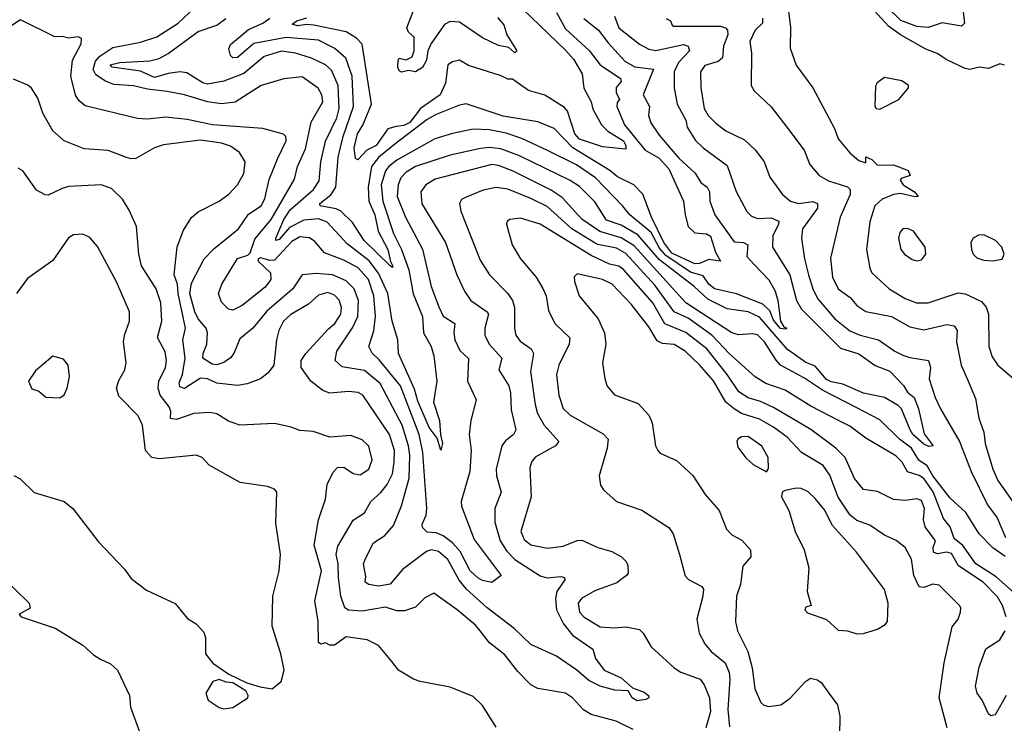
# Model space of a CAD drawing. Extents: x 1246230 to 1426786, y 660032 to 763141.
# Tile 87 of 256: x 1296032 to 1300294, y 691185 to 694230. Entities that reach past the tile are written whole.
import ezdxf

# ---------------------------------------------------------------- set-up
doc = ezdxf.new("R2010")
doc.units = 0

msp = doc.modelspace()

# ---------------------------------------------------------------- linework, layer by layer
at = {"layer": '0CON10XD'}
for points in [[(1298606, 694245), (1298625.3, 694195), (1298715, 694124.2), (1298755, 694102.6), (1298785, 694097.3), (1298905, 694122.1), (1298925.6, 694115), (1298931.5, 694095), (1298883.7, 694045), (1298864.8, 694005), (1298864.2, 693935), (1298877.8, 693865), (1298915.4, 693795), (1298921.1, 693765), (1298957.5, 693707.5), (1298990, 693675), (1299095, 693598.2), (1299132.9, 693487.1), (1299179.5, 693399.5), (1299199.2, 693379.2), (1299225, 693369.6), (1299285, 693371.9), (1299317.5, 693357.5), (1299316.8, 693345), (1299292.6, 693295), (1299291.2, 693245), (1299365.4, 693125.4), (1299394.2, 693014.2), (1299416.4, 692976.4), (1299585, 692808.4), (1299665, 692783.3), (1299735, 692733.3), (1299798.6, 692708.6), (1299857.4, 692647.4), (1299875, 692618.4), (1299903.4, 692595), (1299923.1, 692545), (1299947.2, 692437.2), (1299985.5, 692385), (1299967.5, 692382.5), (1299945, 692392.5), (1299897.5, 692435), (1299886.2, 692455), (1299848.9, 692545), (1299835, 692560.4), (1299775, 692594.5), (1299685, 692613.8), (1299595, 692652.5), (1299545, 692662), (1299525, 692672.1), (1299475, 692729.8), (1299435, 692745.8), (1299355, 692802), (1299235, 692942.8), (1299185, 692965.5), (1299095, 692979.2), (1299010.2, 693020.2), (1298951.3, 693075), (1298801.2, 693191.2), (1298708.3, 693298.3), (1298635, 693340.3), (1298572.2, 693362.2), (1298521.2, 693441.2), (1298455, 693508.6), (1298415, 693533.7), (1298195, 693640.6), (1298115, 693670.9), (1298065, 693677.4), (1298026.9, 693673.1), (1297895.8, 693644.2), (1297745, 693594.3), (1297705, 693570.5), (1297681, 693545), (1297669.6, 693515), (1297665.2, 693465), (1297701.9, 693375), (1297776.1, 693236.1), (1297813.7, 693075), (1297846.8, 692986.8), (1297865, 692946.9), (1297915.5, 692915), (1297910.7, 692875), (1297915.3, 692845), (1297937.6, 692797.6), (1297974, 692764), (1297970.7, 692665), (1298007.8, 692585), (1297985.4, 692495), (1297977.8, 692435), (1297985.7, 692365), (1297980.9, 692275), (1297943.2, 692145), (1297944.7, 692125), (1297999.5, 691979.5), (1298116.7, 691825), (1298076, 691794), (1298035, 691802), (1298015, 691813.7), (1297982.4, 691845), (1297938.7, 691928.7), (1297905.9, 691965.9), (1297865, 691996.6), (1297835, 692008.3), (1297795, 692011.7), (1297775, 692032.2), (1297773.5, 692046.5), (1297791.4, 692085), (1297794.7, 692115), (1297776.9, 692356.9), (1297761.4, 692435), (1297680.5, 692645), (1297588.1, 692758.1), (1297556.9, 692786.9), (1297543.1, 692815), (1297565, 692884), (1297572.6, 692945), (1297565.2, 693035), (1297541.4, 693105), (1297496.7, 693156.7), (1297435, 693188.7), (1297351, 693221), (1297309.4, 693269.4), (1297286.2, 693286.2), (1297245, 693289.5), (1297210, 693270), (1297135, 693188.8), (1297115, 693187.5), (1297075, 693199.2), (1297064.3, 693195), (1297064, 693185), (1297117.9, 693135), (1297118.7, 693105), (1297095, 693071.8), (1296995, 692992.5), (1296955, 692972.5), (1296935, 692977.5), (1296905, 693006.7), (1296892, 693045), (1296906.7, 693085), (1296974.2, 693195.8), (1297018.8, 693211.2), (1297029.2, 693220.8), (1297049.8, 693280.2), (1297119.7, 693365), (1297220.9, 693539.1), (1297234.7, 693595), (1297268.3, 693671.7), (1297293.4, 693786.6), (1297343.7, 693875), (1297339.3, 693905), (1297323.3, 693933.3), (1297255, 693983.3), (1297175, 693973.6), (1297077.8, 693945), (1296965, 693872.9), (1296905, 693866.4), (1296845, 693874.2), (1296745, 693905.3), (1296669.9, 693919.9), (1296585, 693929.8), (1296525, 693944.2), (1296439, 693949), (1296403.7, 693963.7), (1296361.6, 693991.6), (1296350, 694015), (1296360.1, 694049.9), (1296378.4, 694071.6), (1296435, 694109.6), (1296555, 694132.7), (1296625, 694156.5), (1296717.3, 694215), (1296793.3, 694285)], [(1300112.7, 694287.3), (1300121.1, 694215), (1300108.2, 694201.8), (1300025, 694216.7), (1299963.9, 694196.1), (1299915, 694200.5), (1299846.8, 694226.8), (1299785, 694285.3)], [(1298473.9, 694235), (1298537.7, 694185), (1298579.3, 694129.3), (1298651.1, 694051.1), (1298695, 694026.3), (1298775.4, 694015.4), (1298730.3, 693905), (1298757.9, 693855), (1298753.1, 693815), (1298764.3, 693784.3), (1298800.3, 693730.3), (1298885, 693630.4), (1298955.2, 693565.2), (1298980.4, 693525), (1299007.2, 693505), (1299017.6, 693485), (1299019.8, 693445), (1299040.9, 693385), (1299125, 693268.2), (1299165.6, 693265.6), (1299183.7, 693255), (1299178.9, 693205), (1299210.8, 693170.8), (1299275, 693104.6), (1299301.6, 693055), (1299313.3, 693015), (1299324.6, 692924.6), (1299340.2, 692900.2), (1299353.3, 692895), (1299345, 692890), (1299325, 692893.5), (1299295, 692930), (1299279.4, 692969.4), (1299248.1, 692998.1), (1299135, 693043), (1299039, 693065), (1299015.4, 693085), (1298991, 693121), (1298935, 693137.5), (1298829.2, 693209.2), (1298800.9, 693240.9), (1298765, 693309.3), (1298672.9, 693385), (1298643.4, 693423.4), (1298525, 693545.7), (1298441.8, 693601.8), (1298316.4, 693663.6), (1298205.8, 693715.8), (1298138.2, 693738.2), (1298065, 693753.3), (1297994.4, 693755.6), (1297905, 693738), (1297828.5, 693715), (1297665, 693621.6), (1297630, 693595), (1297614.7, 693575.3), (1297596.4, 693515), (1297603.1, 693445), (1297650.4, 693305), (1297684.4, 693235), (1297716.8, 693146.8), (1297735, 693043.3), (1297775.9, 692945), (1297780.3, 692875), (1297812.6, 692815), (1297824.7, 692774.7), (1297837.5, 692665), (1297822.9, 692575), (1297848.5, 692495), (1297852.7, 692432.7), (1297862.5, 692395), (1297855, 692366.7), (1297838.7, 692418.7), (1297805, 692465.5), (1297755, 692578.4), (1297740.2, 692630.2), (1297671.4, 692785), (1297668, 692845), (1297644.5, 692924.5), (1297625.1, 693045.1), (1297585, 693133), (1297545, 693186.5), (1297449.3, 693259.3), (1297363, 693353), (1297325, 693367.9), (1297261.9, 693361.9), (1297199.8, 693330.2), (1297155, 693279.2), (1297140, 693275), (1297140.5, 693285), (1297174.9, 693365), (1297203.1, 693406.9), (1297303.6, 693495), (1297327.8, 693532.2), (1297335.6, 693615), (1297355.5, 693704.5), (1297405.1, 693804.9), (1297414.5, 693845), (1297410.4, 693945), (1297381.7, 694011.7), (1297355, 694035.3), (1297295, 694063), (1297225, 694085.5), (1297165, 694093.4), (1297090, 694070), (1297002.7, 693997.3), (1296915.9, 693964.1), (1296845, 693951.2), (1296825, 693956.2), (1296783, 693983), (1296755, 693999.8), (1296725, 694004.8), (1296675, 693997.5), (1296615, 693979.3), (1296555, 694007.6), (1296432, 694025), (1296423.5, 694035), (1296465, 694045.2), (1296595, 694052.5), (1296635, 694061.7), (1296675, 694083.7), (1296805, 694178.3), (1296885, 694206.7), (1296924.6, 694235.4)], [(1298355, 694260.5), (1298395, 694191.1), (1298496.4, 694096.4), (1298545, 694034.7), (1298632.5, 693975), (1298635, 693963.1), (1298613.2, 693936.8), (1298613.2, 693915), (1298628.6, 693885), (1298618.5, 693871.5), (1298616.6, 693855), (1298650.2, 693775), (1298738.7, 693665), (1298800, 693630), (1298841.9, 693585), (1298904.7, 693445), (1298912, 693385), (1298926.2, 693335), (1298955, 693306.9), (1299005, 693303.2), (1299022.7, 693292.7), (1299044.4, 693224.4), (1299065.5, 693184.5), (1299015, 693192.4), (1298975, 693174.8), (1298955, 693173.6), (1298855, 693219.7), (1298819.7, 693265), (1298766.1, 693375), (1298729.7, 693475), (1298690.8, 693515), (1298620.3, 693550.3), (1298586.9, 693576.9), (1298425.9, 693675.9), (1298345, 693759.7), (1298275, 693787.7), (1298125, 693812.6), (1297965, 693865.4), (1297935, 693859.6), (1297835, 693819.7), (1297795, 693797.8), (1297655, 693690.7), (1297585, 693634.1), (1297554.6, 693595), (1297540.1, 693505), (1297543.8, 693445), (1297569.1, 693385), (1297584, 693314), (1297624.8, 693235), (1297637.2, 693182.8), (1297647.1, 693162.9), (1297645, 693158), (1297635, 693164.5), (1297522.7, 693275), (1297471.8, 693351.8), (1297421.3, 693401.3), (1297401.4, 693411.4), (1297331.9, 693425), (1297330.8, 693435), (1297378.7, 693471.3), (1297399.8, 693505), (1297410.6, 693635), (1297432.6, 693725), (1297476.3, 693855), (1297471.2, 693985), (1297443.5, 694063.5), (1297396, 694106), (1297325, 694141.6), (1297185, 694152.6), (1297045, 694126.7), (1296975, 694066.4), (1296955, 694064.8), (1296943.8, 694075), (1296936.5, 694103.5), (1296945, 694122.5), (1297022.6, 694187.4), (1297083.6, 694215), (1297113.9, 694236.1)], [(1298209.2, 694275), (1298395, 694098.2), (1298428.6, 694058.6), (1298466, 693995), (1298473.3, 693933.3), (1298505.4, 693875), (1298512.7, 693842.7), (1298550.6, 693775), (1298577.6, 693747.6), (1298645, 693706.1), (1298656.3, 693685), (1298655, 693670), (1298555, 693680), (1298455, 693712.4), (1298435, 693736.5), (1298403.5, 693833.5), (1298389.9, 693849.9), (1298305, 693902.7), (1298235, 693923.1), (1298165, 693972.5), (1298145, 693971.9), (1298116.6, 693986.6), (1297975, 694031.2), (1297935, 694054.5), (1297905, 694046.9), (1297885.8, 694034.2), (1297875.3, 693955.3), (1297852.3, 693905), (1297766.3, 693845), (1297720.9, 693785), (1297695, 693772.7), (1297662.1, 693767.9), (1297625, 693757), (1297575, 693684.8), (1297535, 693665.3), (1297495, 693623.1), (1297485, 693628.6), (1297479.4, 693675), (1297493.8, 693736.2), (1297516.5, 693773.5), (1297555.3, 693865), (1297514.7, 694124.7), (1297489.7, 694149.7), (1297445, 694176.8), (1297305, 694206.6), (1297275, 694209.4), (1297233.8, 694203.8), (1297211.2, 694211.2), (1297231.5, 694225), (1297275, 694238.1)], [(1298100.2, 694240.2), (1298127.8, 694207.8), (1298141.1, 694165), (1298183.8, 694095), (1298175, 694086.2), (1298149.4, 694109.4), (1298105, 694118.9), (1298035, 694151.4), (1297935, 694220), (1297895, 694222.1), (1297871.2, 694208.8), (1297813.4, 694126.6), (1297799.1, 694095), (1297792.9, 694055), (1297775, 694023.8), (1297745, 694003.8), (1297715, 694010), (1297685, 694003.1), (1297675, 694008.9), (1297668.8, 694025), (1297670, 694055), (1297675, 694063.3), (1297705, 694055.6), (1297730.9, 694069.1), (1297740, 694095), (1297740, 694155), (1297715.3, 694175.3), (1297708.2, 694195), (1297734.6, 694265)], [(1298830.8, 694235), (1298848.6, 694225), (1298855.6, 694205.6), (1298862.5, 694202.5), (1299065, 694201.7), (1299086.7, 694195), (1299095.5, 694185), (1299097.8, 694165), (1299078.9, 694115), (1299073.8, 694065), (1299055, 694048.5), (1298998, 694032), (1298978.2, 694005), (1298979.7, 693935), (1298994.8, 693845), (1299012.2, 693815), (1299045, 693781.6), (1299089.1, 693749.1), (1299170, 693710), (1299216.7, 693665), (1299254.5, 693615), (1299279.1, 693549.1), (1299333.4, 693473.4), (1299368.6, 693445), (1299402.5, 693435), (1299465, 693442.9), (1299484.7, 693434.7), (1299485, 693414.5), (1299420.7, 693325), (1299415.4, 693285), (1299428.6, 693195), (1299446.6, 693125), (1299464.8, 693065), (1299485, 693023.8), (1299559.7, 692935), (1299625, 692883.3), (1299670, 692865), (1299750, 692845), (1299819.5, 692795), (1299855, 692777.8), (1299885, 692767.2), (1299965.5, 692755.5), (1299974.5, 692725), (1299968.8, 692675), (1299995.4, 692595), (1300017.3, 692545), (1300100, 692405), (1300150.2, 692275), (1300220.8, 692130.8), (1300263.3, 692073.3), (1300299.3, 691989.3)], [(1299246.9, 694236.9), (1299247, 694215), (1299215, 694184.6), (1299192.1, 694135), (1299199.6, 694085), (1299198, 693945), (1299211.7, 693921.7), (1299285, 693852.5), (1299351.9, 693765), (1299428.2, 693665), (1299452.9, 693602.9), (1299492.9, 693555), (1299532.8, 693532.8), (1299615, 693507.3), (1299626.3, 693495), (1299626.6, 693473.4), (1299584.1, 693375), (1299541.7, 693198.3), (1299550, 693115), (1299575, 693065.5), (1299627, 693027), (1299655, 692992.9), (1299695, 692967.3), (1299805, 692945.2), (1299885, 692900.6), (1299945, 692887.8), (1300045, 692911.4), (1300076.7, 692905), (1300089.3, 692885), (1300087.3, 692835), (1300107.5, 692735), (1300135, 692672), (1300169.8, 692589.8), (1300184, 692505), (1300205.3, 692445.3), (1300211.4, 692395), (1300243.8, 692285), (1300265.3, 692235), (1300327.7, 692147.7)], [(1299360.4, 694265), (1299368.3, 694198.3), (1299367.4, 694107.4), (1299393, 694033), (1299465.7, 693935.7), (1299558.4, 693758.4), (1299575, 693714.4), (1299625, 693654.4), (1299665, 693620), (1299695, 693610), (1299695, 693636), (1299721.2, 693625), (1299745, 693600), (1299815, 693601.2), (1299877.3, 693577.3), (1299886.7, 693555), (1299847.5, 693542.5), (1299842.5, 693535), (1299856.7, 693515), (1299905.3, 693485.3), (1299921.2, 693465), (1299907.3, 693462.7), (1299845, 693477.1), (1299815, 693473.3), (1299765, 693453.3), (1299734.1, 693425), (1299711.3, 693355), (1299697.5, 693235), (1299711.5, 693155), (1299720.5, 693135), (1299795, 693064.6), (1299865, 693022.8), (1299914.3, 693004.3), (1299965, 693004.7), (1300095, 693048.2), (1300125, 693043.1), (1300195, 693010.6), (1300215.9, 692985.9), (1300225.4, 692955), (1300227.5, 692815), (1300241.4, 692771.4), (1300265.3, 692735.3), (1300335.3, 692675.3)], [(1300295, 694033.8), (1300275, 694038.8), (1300225, 694019.2), (1300185, 694024.2), (1300145.5, 694014.5), (1300125, 694018.9), (1300045, 694056.5), (1300003.7, 694083.7), (1299955, 694102.1), (1299845, 694164.8), (1299792.2, 694202.2), (1299730.5, 694270.5)], [(1300297.1, 691907.1), (1300245, 691944.5), (1300185, 692004.6), (1300127.1, 692097.1), (1300059.6, 692159.6), (1299985, 692255.4), (1299959.6, 692299.6), (1299923.6, 692323.6), (1299892, 692375), (1299840.6, 692415), (1299755, 692498.7), (1299655, 692550.7), (1299506.4, 692626.4), (1299428.7, 692678.7), (1299325, 692734.7), (1299305.8, 692755.8), (1299256.5, 692835), (1299225, 692865.3), (1299205, 692870), (1299143.4, 692866.6), (1299115, 692875.2), (1298915, 693005.2), (1298691.1, 693251.1), (1298635, 693285.6), (1298543.7, 693313.7), (1298465, 693367.3), (1298380, 693460), (1298332, 693492), (1298167.3, 693575), (1298105, 693598.9), (1298075, 693602.9), (1297830.1, 693539.9), (1297790, 693515), (1297768.9, 693485), (1297773.1, 693433.1), (1297875.2, 693265.2), (1297924, 693125), (1297957.5, 693055), (1297985, 693014.6), (1298055.2, 692965.2), (1298060.9, 692955), (1298044.7, 692895), (1298044.7, 692865), (1298063.4, 692825), (1298118.8, 692765), (1298106.2, 692715), (1298148.8, 692645), (1298156.1, 692615), (1298158.8, 692541.2), (1298179.6, 692455), (1298168.9, 692435), (1298135, 692407.8), (1298119.2, 692385), (1298094.7, 692285), (1298096.5, 692255), (1298116.6, 692185), (1298088.5, 692115), (1298089.2, 692055), (1298111.2, 691975), (1298139.9, 691929.9), (1298175, 691893.8), (1298285, 691822.8), (1298315, 691813.6), (1298375, 691819.6), (1298390, 691815), (1298391.4, 691805), (1298356.7, 691755), (1298351, 691725), (1298356, 691675), (1298385.2, 691615), (1298425, 691566.6), (1298512.5, 691505), (1298524.2, 691465), (1298561.4, 691415), (1298635, 691382.1), (1298685, 691338.6), (1298735, 691319.2), (1298753.5, 691305), (1298755.4, 691294.6), (1298742.8, 691287.2), (1298705, 691282.2), (1298682.5, 691295), (1298665.5, 691325.5), (1298607.4, 691327.4), (1298544.8, 691344.8), (1298495, 691369.8), (1298443.3, 691415), (1298355, 691475.3), (1298245, 691526.2), (1298172, 691595), (1298055, 691684.8), (1297965.4, 691765.4), (1297934.1, 691804.1), (1297885, 691893.6), (1297845, 691928.7), (1297815, 691934.8), (1297792.4, 691927.6), (1297689.2, 691850.8), (1297635, 691787.1), (1297585, 691777.5), (1297542.5, 691785), (1297526.7, 691795), (1297529.5, 691820.5), (1297520, 691875), (1297528.3, 691898.3), (1297563.3, 691965), (1297612.5, 691997.5), (1297649.7, 692040.3), (1297684.8, 692125.2), (1297718.1, 692245), (1297720.3, 692345), (1297715.4, 692385), (1297687.7, 692475), (1297591.6, 692655), (1297525, 692711.9), (1297428, 692728), (1297396.9, 692755), (1297405.3, 692795), (1297473, 692897), (1297496, 692945), (1297498.4, 693015), (1297479.3, 693065), (1297445, 693099.3), (1297385.2, 693125.2), (1297315, 693131.9), (1297255, 693125.7), (1297214.6, 693065), (1297101.7, 692968.3), (1297041.5, 692895), (1296985, 692848.2), (1296958.8, 692785), (1296943.7, 692766.3), (1296915, 692746.1), (1296885, 692736.6), (1296865, 692739.4), (1296824.8, 692765), (1296825.7, 692785), (1296841.4, 692825), (1296844.8, 692875), (1296838.9, 692895), (1296804.8, 692935), (1296789.7, 692965), (1296768.3, 693045), (1296775, 693089.1), (1296830.4, 693195), (1296871.6, 693238.4), (1296979.3, 693325), (1297022.3, 693387.7), (1297076.9, 693425), (1297092.5, 693455), (1297112.3, 693537.7), (1297148.8, 693631.2), (1297185.5, 693705), (1297184.2, 693724.2), (1297174.1, 693734.1), (1297085, 693759.5), (1296866.7, 693775), (1296757.4, 693797.4), (1296665, 693808.1), (1296585, 693799.7), (1296541.9, 693801.9), (1296315, 693857.2), (1296289.3, 693879.3), (1296273.9, 693903.9), (1296253.3, 693985), (1296260.3, 694055), (1296297.8, 694125), (1296299.1, 694149.1), (1296285, 694155.7), (1296245, 694150), (1296215, 694157.5), (1296183.6, 694156.4), (1296035, 694229.2), (1295971.8, 694188.2)], [(1299755, 693843.3), (1299837.5, 693885), (1299880, 693935), (1299880, 693945), (1299850, 693965), (1299775, 693980), (1299743.6, 693956.4), (1299737, 693943), (1299733.6, 693856.4), (1299740, 693845), (1299755, 693843.3)], [(1298025, 691584.2), (1298005, 691609.4), (1297925.6, 691675), (1297825, 691747.5), (1297785, 691728), (1297745, 691686.9), (1297698.2, 691671.8), (1297665, 691670.9), (1297615, 691687.6), (1297515, 691670.6), (1297454.8, 691674.8), (1297439.6, 691685), (1297422.3, 691735), (1297411.9, 691815), (1297410.5, 691875), (1297402.3, 691915), (1297408.3, 691951.7), (1297475, 692064.4), (1297524.3, 692095), (1297552.5, 692145), (1297595, 692183.1), (1297622.5, 692217.5), (1297645.2, 692265), (1297653.2, 692315), (1297654, 692365), (1297633, 692435), (1297544.7, 692565), (1297517.3, 692605), (1297496.8, 692616.8), (1297455, 692620.9), (1297375, 692612.9), (1297344.4, 692625), (1297292.2, 692665), (1297250, 692725), (1297250, 692755), (1297270, 692785), (1297368.1, 692891.9), (1297396.5, 692915), (1297421.6, 692955), (1297425.2, 692985), (1297415, 693016.2), (1297395, 693037.9), (1297365, 693049), (1297325, 693037.6), (1297281.3, 692998.7), (1297205, 692954.2), (1297173.2, 692925), (1297153.3, 692885), (1297142.8, 692845), (1297131.4, 692735), (1297108, 692702), (1297073.8, 692676.2), (1297015.9, 692654.1), (1296975, 692646.6), (1296885, 692657.3), (1296845, 692675.7), (1296815, 692678.3), (1296745, 692633.5), (1296725, 692641.1), (1296721.8, 692658.2), (1296736.3, 692693.7), (1296748.4, 692765), (1296738.6, 692845), (1296749.4, 692895), (1296717.1, 693045), (1296714.8, 693084.8), (1296699.8, 693125), (1296713.2, 693246.8), (1296740.9, 693319.1), (1296775, 693374.4), (1296805, 693397.9), (1296895, 693443.9), (1296937.1, 693475), (1296975.2, 693514.8), (1297002.4, 693565), (1297008.4, 693615), (1296983.8, 693655), (1296945, 693682.2), (1296906, 693695), (1296815, 693708.1), (1296655, 693687.9), (1296614.7, 693675.3), (1296535, 693629.4), (1296515, 693627.5), (1296493.9, 693633.9), (1296415, 693664.5), (1296311.4, 693671.4), (1296224, 693705), (1296175, 693749.2), (1296131.5, 693825), (1296110.8, 693890.8), (1296083.5, 693933.5), (1296066.7, 693946.7), (1296005, 693973.1)], [(1298095, 691168), (1298035, 691262), (1297995, 691300), (1297895, 691340.8), (1297765.4, 691365.4), (1297736.1, 691376.1), (1297672, 691415), (1297642.2, 691452.2), (1297585, 691521.9), (1297536, 691546), (1297445, 691559.2), (1297395, 691522.5), (1297375, 691522.2), (1297355, 691533.3), (1297335, 691527.8), (1297324.8, 691534.8), (1297323.6, 691625), (1297309.6, 691715), (1297337.6, 691845), (1297306.7, 691955), (1297324.6, 692065), (1297355.4, 692155), (1297362.1, 692217.9), (1297388.3, 692271.7), (1297407.6, 692292.4), (1297435, 692293.1), (1297475, 692265.6), (1297505, 692259.5), (1297543.3, 692285), (1297557.7, 692325), (1297543.4, 692383.4), (1297515, 692412.2), (1297465, 692430.6), (1297375, 692422.9), (1297302.4, 692447.6), (1297245, 692451.8), (1297206.7, 692466.7), (1297135, 692482.5), (1296985, 692475.6), (1296935, 692492.5), (1296885, 692523.5), (1296855, 692530.5), (1296785, 692525.4), (1296710.4, 692499.6), (1296685, 692504.4), (1296685.8, 692535), (1296679.3, 692555), (1296640.5, 692605), (1296630.8, 692635), (1296634.1, 692665), (1296662.5, 692725), (1296667.4, 692755), (1296661.7, 692791.7), (1296628.4, 692855), (1296646.7, 692925), (1296643, 693005), (1296623.1, 693065), (1296559.3, 693165), (1296548, 693215), (1296537.5, 693335), (1296506.2, 693405), (1296476.2, 693453.8), (1296429.4, 693499.4), (1296385, 693514.6), (1296245, 693507.7), (1296215, 693499.6), (1296155, 693470), (1296141.7, 693471.7), (1296105, 693492.5), (1296045, 693575.6), (1296025, 693587.1)], [(1300364.8, 691725), (1300259.1, 691819.1), (1300171.2, 691875), (1300114.2, 691954.2), (1300076.4, 691985), (1300059.1, 692035), (1300031.4, 692071.4), (1299986.4, 692186.4), (1299945, 692244.4), (1299925, 692257.4), (1299875, 692273.2), (1299852.5, 692315), (1299825, 692342.2), (1299695, 692419.2), (1299625, 692471.2), (1299575.7, 692495.7), (1299456.8, 692556.8), (1299345, 692626.3), (1299262.2, 692655), (1299215, 692684), (1299105, 692783.2), (1299027.5, 692865), (1298925, 692937.7), (1298865.1, 692965.1), (1298781.5, 693081.5), (1298655, 693218.5), (1298615, 693240.9), (1298535, 693257.4), (1298515, 693267.2), (1298421.9, 693325), (1298315, 693421.9), (1298245, 693456), (1298145, 693496.7), (1298095, 693503.6), (1298038, 693492), (1297965, 693462.3), (1297945, 693451.4), (1297935.6, 693434.4), (1297941.7, 693401.7), (1298025, 693189.4), (1298065.5, 693125), (1298145, 693045.4), (1298165, 693014.2), (1298173.8, 692985), (1298173.2, 692895), (1298178.8, 692865), (1298198.5, 692838.5), (1298245.9, 692805.9), (1298255.8, 692785), (1298243, 692707), (1298262.5, 692565), (1298273.4, 692525), (1298302.7, 692475), (1298365.5, 692405), (1298351.1, 692385), (1298263.8, 692336.2), (1298246.9, 692315), (1298240.3, 692289.7), (1298245.4, 692165), (1298201.8, 692015), (1298215, 691980.5), (1298245, 691957.3), (1298316.9, 691943.1), (1298385, 691951.8), (1298444.7, 691975.3), (1298465, 691977.1), (1298535, 691945.4), (1298595, 691928.5), (1298637.5, 691905), (1298657.1, 691885), (1298665, 691867.5), (1298665.6, 691835), (1298659.2, 691825), (1298617.2, 691792.8), (1298521.7, 691758.3), (1298464.4, 691725), (1298449.6, 691705), (1298454.7, 691665), (1298475, 691643.3), (1298545, 691601.7), (1298605, 691597.2), (1298655, 691602.7), (1298715, 691590), (1298731.1, 691575), (1298765.4, 691515.4), (1298865, 691424.5), (1298894.2, 691405.8), (1298977.5, 691375), (1298995, 691351.1), (1299017.5, 691295), (1299022.6, 691235), (1299002.7, 691165)], [(1300302.3, 691645), (1300285.9, 691695), (1300265, 691732.3), (1300202.4, 691795), (1300095.9, 691865.9), (1300065, 691919.3), (1300045, 691925.7), (1300005, 691917.6), (1299987.8, 691925), (1299985.9, 691945), (1299996.2, 691975), (1299952, 692035), (1299944.6, 692065), (1299948.4, 692115), (1299935, 692148.6), (1299915, 692156.7), (1299865, 692149.1), (1299815, 692153.8), (1299745, 692187.5), (1299685, 692196.5), (1299645, 692244.4), (1299604.8, 692334.8), (1299565.2, 692375.2), (1299455.8, 692455.8), (1299295, 692551), (1299238, 692578), (1299185, 692593.9), (1299145, 692620), (1299095, 692694.2), (1299006, 692806), (1298915, 692876.5), (1298825, 692913.1), (1298772.4, 693005), (1298645, 693148.1), (1298625, 693163.4), (1298585, 693172.2), (1298505, 693208.8), (1298284.8, 693344.8), (1298199.2, 693370.8), (1298153.3, 693365), (1298142.5, 693357.5), (1298138.6, 693345), (1298163.6, 693255), (1298200, 693195), (1298267.1, 693115), (1298296.3, 693066.3), (1298311.2, 693035), (1298321.3, 692971.3), (1298348.8, 692915), (1298413.4, 692853.4), (1298410.4, 692825), (1298366.1, 692735), (1298355.4, 692695), (1298365.4, 692605), (1298385, 692547.5), (1298415, 692517.9), (1298557.2, 692437.2), (1298579.1, 692415), (1298574.6, 692375), (1298540.6, 692255), (1298545.7, 692215), (1298559.2, 692195), (1298615, 692144.3), (1298725, 692106.9), (1298842.3, 692032.3), (1298860, 692005), (1298888.2, 691915), (1298912.4, 691822.4), (1298927.4, 691807.4), (1298985, 691776), (1298991.4, 691765), (1298989.6, 691735), (1298962.3, 691635), (1298973.6, 691575), (1298998.3, 691528.3), (1299024.5, 691495), (1299085, 691446.4), (1299103.1, 691405), (1299106.2, 691375), (1299096.7, 691245), (1299105, 691170)], [(1297125, 691334.2), (1297163.8, 691365), (1297176, 691415), (1297162.5, 691485), (1297124.3, 691605), (1297127.5, 691735), (1297154.4, 691845), (1297160.6, 691915), (1297140.7, 692050.7), (1297145.6, 692185.6), (1297135, 692197.5), (1297105, 692210), (1296986.4, 692226.4), (1296851.9, 692301.9), (1296821.1, 692335), (1296795.7, 692345.7), (1296635, 692330), (1296604, 692335), (1296576.2, 692365), (1296563.3, 692475), (1296545, 692516), (1296460.5, 692600.5), (1296451.4, 692635), (1296461.4, 692668.6), (1296486.5, 692715), (1296492.9, 692745), (1296481.4, 692835), (1296485.6, 692865), (1296507.5, 692925), (1296507.8, 692965), (1296450.5, 693095), (1296367.9, 693247.9), (1296335, 693288), (1296305, 693302), (1296265, 693299.2), (1296243.6, 693286.4), (1296175, 693187.5), (1296065, 693110), (1296018, 693045)], [(1299915, 693186.2), (1299935, 693190), (1299953.8, 693215), (1299951.2, 693245), (1299901.4, 693315), (1299875, 693326.5), (1299855, 693324.2), (1299841.1, 693308.9), (1299835.5, 693285), (1299845.6, 693235), (1299862.5, 693215), (1299895, 693192), (1299915, 693186.2)], [(1300245, 693186), (1300285, 693193.3), (1300293.3, 693215), (1300283.3, 693245), (1300256, 693275), (1300205, 693298.5), (1300182.2, 693297.8), (1300159.2, 693285), (1300149.2, 693265), (1300151.4, 693235), (1300159.2, 693215), (1300175, 693199.2), (1300205, 693188.6), (1300245, 693186)], [(1300047.1, 691165), (1300012.5, 691295), (1300033.7, 691446.3), (1300067.9, 691602.1), (1300094, 691635), (1300104, 691665), (1300105.8, 691685), (1300100, 691695), (1300012, 691782), (1299985, 691786.7), (1299945, 691772.3), (1299925, 691775.4), (1299902.1, 691825), (1299891.6, 691895), (1299865.4, 691945), (1299825.7, 691975.7), (1299775, 691999.2), (1299711.5, 692041.5), (1299655, 692062.6), (1299626.5, 692085), (1299575, 692163.1), (1299539.2, 692259.2), (1299510.5, 692300.5), (1299416.4, 692356.4), (1299353.4, 692423.4), (1299295, 692466.5), (1299235, 692500.8), (1299156, 692526), (1299125, 692545.7), (1299088.4, 692575), (1299035, 692666.9), (1298975, 692736.5), (1298911.8, 692795), (1298865, 692823.5), (1298815, 692828.4), (1298790.6, 692840.6), (1298755, 692901.2), (1298678.8, 692998.8), (1298596.2, 693085), (1298555, 693105.8), (1298445, 693130.5), (1298432.3, 693117.7), (1298433, 693097), (1298453.8, 693035), (1298535.9, 692935.9), (1298563.6, 692875), (1298569.1, 692825), (1298554.5, 692745), (1298564.3, 692675), (1298575, 692643.3), (1298606.8, 692606.8), (1298708.9, 692568.9), (1298755, 692518)], [(1296205, 692593.8), (1296225, 692606.7), (1296237.5, 692635), (1296246.9, 692685), (1296241.2, 692735), (1296221.2, 692761.2), (1296175, 692773.3), (1296100.5, 692709.5), (1296070, 692665), (1296085, 692632.5), (1296115, 692622.5), (1296145, 692596.7), (1296205, 692593.8)], [(1298755, 692518), (1298770, 692485), (1298784.2, 692385), (1298793.8, 692365), (1298805, 692354.2), (1298875, 692322.5), (1298945, 692257.1), (1298999.2, 692175), (1299059.2, 692105), (1299091.2, 692025), (1299115, 692000.8), (1299157.4, 691977.4), (1299195.6, 691935), (1299197.1, 691905), (1299162.2, 691865), (1299152.5, 691785), (1299134.6, 691735), (1299131.1, 691625), (1299138.9, 691585), (1299184, 691495), (1299202.1, 691425), (1299214.2, 691334.2), (1299240, 691275), (1299252.9, 691262.9), (1299275, 691256.9), (1299326.2, 691265), (1299367.1, 691292.9), (1299433.9, 691366.1), (1299455, 691380), (1299485, 691372.5), (1299501.1, 691361.1), (1299534.3, 691315), (1299572.2, 691265), (1299582.5, 691215), (1299580.5, 691130.5)], [(1299265, 692272.5), (1299273, 692287), (1299272.5, 692335), (1299245, 692384.2), (1299185, 692425.4), (1299156.7, 692425), (1299141.2, 692415), (1299135.8, 692405), (1299140.3, 692380.3), (1299175, 692333.8), (1299206.2, 692305), (1299265, 692272.5)], [(1296006.7, 692256.7), (1296033.4, 692243.4), (1296095, 692184.2), (1296225, 692144.2), (1296262, 692115), (1296370.9, 691970.9), (1296485, 691851.2), (1296515, 691811.2), (1296580.3, 691760.3), (1296670.7, 691719.3), (1296705, 691703.3), (1296758.3, 691638.3), (1296795.8, 691615.8), (1296828.8, 691578.8), (1296836.2, 691555), (1296836.2, 691485), (1296868, 691445), (1296937.6, 691397.6), (1297015, 691360), (1297072.1, 691342.1), (1297125, 691334.2)], [(1299655, 691571.4), (1299683.6, 691573.6), (1299685, 691574), (1299745, 691592.5), (1299777.9, 691612.1), (1299788, 691625), (1299791.1, 691705), (1299775, 691763.3), (1299654.4, 691925), (1299550.8, 692040.8), (1299515, 692108.5), (1299475, 692156.9), (1299445, 692185.8), (1299415, 692200.8), (1299395, 692202.5), (1299345, 692192.5), (1299332.5, 692185), (1299330, 692165), (1299361.4, 692105), (1299389.2, 692015), (1299427.5, 691935), (1299447.3, 691857.3), (1299440, 691755), (1299457.5, 691695), (1299435, 691686.7), (1299430, 691675), (1299442.4, 691662.4), (1299525, 691633.5), (1299575, 691588), (1299615, 691584.2), (1299655, 691571.4)], [(1295941.7, 691831.7), (1296072.5, 691705), (1296077, 691683), (1296035, 691660), (1296030, 691655), (1296037.5, 691645), (1296185, 691595.7), (1296305, 691522.5), (1296350.7, 691480.7), (1296381.9, 691461.9), (1296425, 691442), (1296455.8, 691415), (1296506.5, 691305), (1296511.9, 691255), (1296565.7, 691105)], [(1298687.6, 691157.6), (1298613.9, 691193.9), (1298505, 691223.1), (1298472.7, 691242.7), (1298425, 691294.5), (1298395, 691314.5), (1298275, 691335.5), (1298245, 691351.5), (1298188.2, 691408.2), (1298131.3, 691481.3), (1298065, 691532.5), (1298025, 691584.2)], [(1300301.5, 691305), (1300255, 691220.8), (1300235, 691217.5), (1300225, 691225.8), (1300198.2, 691285), (1300176.7, 691315), (1300169.3, 691345), (1300185, 691428), (1300213.4, 691506.6), (1300275, 691546.2), (1300298.2, 691585)], [(1296915, 691246.7), (1296955, 691253.3), (1297020, 691295), (1297021.2, 691305), (1297011.2, 691325), (1296955, 691360), (1296925, 691362), (1296895, 691374), (1296867.5, 691365), (1296837.5, 691315), (1296847.5, 691285), (1296895, 691253.3), (1296915, 691246.7)]]:
    msp.add_lwpolyline(points, dxfattribs=at)

doc.saveas('drawing.dxf')
